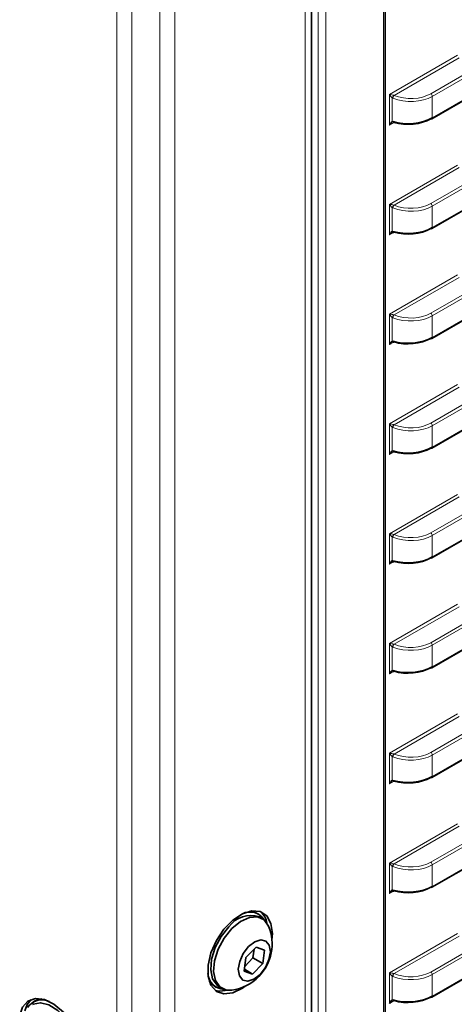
# Model space of a CAD drawing. Header units: millimetres. Extents: x 0 to 1118, y 0 to 864.
# Tile 35 of 256: x 178 to 188, y 137 to 160. Entities that reach past the tile are written whole.
import ezdxf

# ---------------------------------------------------------------- set-up
doc = ezdxf.new("R2010")
doc.units = ezdxf.units.MM

msp = doc.modelspace()

# ---------------------------------------------------------------- linework, layer by layer
at = {"color": 7, "linetype": 'Continuous', "lineweight": 18}
for p, q in [((187.6368, 158.4169), (321.3809, 235.6257)), ((321.4144, 235.5656), (187.6703, 158.3568)), ((187.6703, 157.8565), (321.4144, 235.0654)), ((187.6368, 155.8652), (321.3809, 233.074)), ((321.4144, 233.0139), (187.6703, 155.8051)), ((187.6703, 155.3049), (321.4144, 232.5137)), ((187.6368, 153.3135), (321.3809, 230.5224)), ((321.4144, 230.4622), (187.6703, 153.2534)), ((187.6703, 152.7532), (321.4144, 229.962)), ((187.6368, 150.7618), (321.3809, 227.9707)), ((321.4144, 227.9106), (187.6703, 150.7017)), ((187.6703, 150.2015), (321.4144, 227.4103)), ((187.6368, 148.2101), (321.3809, 225.419)), ((321.4144, 225.3589), (187.6703, 148.15)), ((187.6703, 147.6498), (321.4144, 224.8586)), ((187.6368, 145.6584), (321.3809, 222.8673)), ((321.4144, 222.8072), (187.6703, 145.5983)), ((187.6703, 145.0981), (321.4144, 222.307)), ((187.6368, 143.1067), (321.3809, 220.3156)), ((321.4144, 220.2555), (187.6703, 143.0466)), ((187.6703, 142.5464), (321.4144, 219.7553)), ((187.6368, 140.555), (321.3809, 217.7639)), ((321.4144, 217.7038), (187.6703, 140.4949)), ((187.6703, 139.9947), (321.4144, 217.2036)), ((185.0161, 106.2957), (185.0161, 171.2936)), ((185.1906, 171.295), (185.1906, 106.297)), ((184.7155, 106.6767), (184.7155, 170.1627)), ((180.3265, 104.9243), (180.3265, 168.4103)), ((180.68, 104.8398), (180.68, 168.3258)), ((181.3265, 104.8398), (181.3265, 168.3258)), ((181.68, 104.9243), (181.68, 168.4103)), ((186.5379, 110.8843), (186.5379, 168.2632)), ((186.6763, 158.3975), (188.2605, 159.312)), ((188.294, 159.2519), (186.7816, 158.3788)), ((186.6763, 157.6888), (186.6763, 158.3975)), ((186.7384, 158.3218), (186.7384, 157.7724)), ((187.6703, 158.3568), (187.6703, 157.8565)), ((186.784, 157.751), (186.6763, 157.6888)), ((186.6763, 155.8458), (188.2605, 156.7603)), ((188.294, 156.7002), (186.7816, 155.8271)), ((186.6763, 155.1371), (186.6763, 155.8458)), ((186.7384, 155.7701), (186.7384, 155.2207)), ((187.6703, 155.8051), (187.6703, 155.3049)), ((186.784, 155.1993), (186.6763, 155.1371)), ((186.6763, 153.2941), (188.2605, 154.2086)), ((188.294, 154.1485), (186.7816, 153.2754)), ((186.6763, 152.5854), (186.6763, 153.2941)), ((186.7384, 153.2184), (186.7384, 152.6691)), ((187.6703, 153.2534), (187.6703, 152.7532)), ((186.784, 152.6476), (186.6763, 152.5854)), ((186.6763, 150.7424), (188.2605, 151.6569)), ((188.294, 151.5968), (186.7816, 150.7237)), ((186.6763, 150.0337), (186.6763, 150.7424)), ((186.7384, 150.6667), (186.7384, 150.1174)), ((187.6703, 150.7017), (187.6703, 150.2015)), ((186.784, 150.0959), (186.6763, 150.0337)), ((186.6763, 148.1907), (188.2605, 149.1052)), ((188.294, 149.0451), (186.7816, 148.172)), ((186.6763, 147.482), (186.6763, 148.1907)), ((186.7384, 148.115), (186.7384, 147.5657)), ((187.6703, 148.15), (187.6703, 147.6498)), ((186.784, 147.5442), (186.6763, 147.482)), ((187.6368, 138.0034), (202.9345, 146.8346)), ((202.9929, 146.7888), (187.6703, 137.9432)), ((186.6763, 145.639), (188.2605, 146.5536)), ((188.294, 146.4934), (186.7816, 145.6203)), ((187.6703, 137.443), (202.9929, 146.2886)), ((186.6763, 144.9303), (186.6763, 145.639)), ((186.7384, 145.5633), (186.7384, 145.014)), ((187.6703, 145.5983), (187.6703, 145.0981)), ((186.784, 144.9925), (186.6763, 144.9303)), ((186.6763, 143.0873), (188.2605, 144.0019)), ((188.294, 143.9418), (186.7816, 143.0687)), ((186.6763, 142.3786), (186.6763, 143.0873)), ((187.6703, 143.0466), (187.6703, 142.5464)), ((186.7384, 143.0116), (186.7384, 142.4623)), ((186.784, 142.4408), (186.6763, 142.3786)), ((186.6763, 140.5356), (188.2605, 141.4502)), ((188.294, 141.3901), (186.7816, 140.517)), ((186.6763, 139.827), (186.6763, 140.5356)), ((186.7384, 140.4599), (186.7384, 139.9106)), ((187.6703, 140.4949), (187.6703, 139.9947)), ((186.784, 139.8891), (186.6763, 139.827)), ((186.6763, 137.9839), (188.2605, 138.8985)), ((188.294, 138.8384), (186.7816, 137.9653)), ((186.6763, 137.2753), (186.6763, 137.9839)), ((186.7384, 137.9082), (186.7384, 137.3589)), ((187.6703, 137.9432), (187.6703, 137.443)), ((186.784, 137.3374), (186.6763, 137.2753))]:
    msp.add_line(p, q, dxfattribs=at)
at = {"color": 7, "linetype": 'Continuous', "lineweight": 35}
for p, q in [((187.6599, 157.8337), (321.4041, 235.0425)), ((187.6599, 155.282), (321.4041, 232.4908)), ((187.6599, 152.7303), (321.4041, 229.9391)), ((187.6599, 150.1786), (321.4041, 227.3874)), ((187.6599, 147.6269), (321.4041, 224.8358)), ((187.6599, 145.0752), (321.4041, 222.2841)), ((187.6599, 142.5235), (321.4041, 219.7324)), ((187.6599, 139.9718), (321.4041, 217.1807)), ((184.862, 106.8808), (184.862, 170.3668)), ((186.5745, 110.9353), (186.5745, 168.3143)), ((187.6599, 137.4201), (202.965, 146.2556)), ((183.6252, 139.3504), (183.5828, 139.3749)), ((183.7117, 139.2471), (183.6445, 139.2859)), ((183.5692, 138.5839), (183.3311, 138.3407)), ((183.4979, 138.3316), (183.5241, 138.5377)), ((183.7676, 138.513), (183.5692, 138.5839)), ((183.7277, 138.1989), (183.7676, 138.513)), ((183.3311, 138.3407), (183.2912, 138.0267)), ((183.3049, 138.1346), (183.4979, 138.3316)), ((183.4979, 138.3316), (183.7277, 138.1989)), ((183.2912, 138.0267), (183.4895, 137.9558)), ((183.2963, 138.0673), (183.4895, 137.9558)), ((183.4895, 137.9558), (183.7277, 138.1989)), ((182.5991, 137.6709), (182.6416, 137.6465)), ((182.7071, 137.662), (182.7743, 137.6232)), ((178.4237, 137.3335), (178.3812, 137.3091))]:
    msp.add_line(p, q, dxfattribs=at)
at = {"color": 7, "linetype": 'Continuous', "lineweight": 35, "flags": 128}
for points in [[(183.9389, 138.7529), (183.9483, 138.8954), (183.915, 139.1319), (183.8178, 139.3088), (183.6655, 139.4104), (183.4715, 139.4277), (183.2532, 139.3593), (183.0298, 139.211), (182.8214, 138.9962), (182.6463, 138.7339), (182.5201, 138.4474), (182.4541, 138.1621), (182.4541, 137.9035), (182.5201, 137.6945), (182.6463, 137.5537), (182.8214, 137.4935), (183.0298, 137.5194), (183.2532, 137.629), (183.3159, 137.6736)], [(183.4265, 139.4203), (183.4998, 139.4088), (183.5828, 139.3749)], [(183.0053, 139.0126), (183.2082, 139.1795), (183.4145, 139.2736), (183.604, 139.2856), (183.7581, 139.2144), (183.8618, 139.0671)], [(182.7071, 137.662), (182.6607, 137.6947), (182.557, 137.8422), (182.5138, 138.0516), (182.5355, 138.3023), (182.6198, 138.5698), (182.7586, 138.8279), (182.9382, 139.0514)], [(183.0052, 137.5833), (182.882, 137.5847), (182.7279, 137.656), (182.6241, 137.8035), (182.581, 138.0128), (182.6026, 138.2635), (182.687, 138.531), (182.8257, 138.7891), (183.0053, 139.0126)], [(183.3956, 138.5949), (183.5391, 138.7062), (183.6811, 138.7511), (183.8, 138.7228), (183.8777, 138.6254), (183.9024, 138.474), (183.8703, 138.2914), (183.7863, 138.1056), (183.6632, 137.9448), (183.5197, 137.8334), (183.3776, 137.7885), (183.2587, 137.8169), (183.181, 137.9142), (183.1563, 138.0657), (183.1884, 138.2482), (183.2724, 138.4341), (183.3956, 138.5949)], [(182.5991, 137.6709), (182.5282, 137.7259), (182.4817, 137.7836)], [(182.6154, 137.5767), (182.7153, 137.5547), (182.9221, 137.5801)], [(179.5607, 135.9866), (179.5274, 136.2616), (179.4302, 136.5507), (179.2779, 136.8282), (179.0839, 137.0695), (178.8656, 137.2531), (178.6422, 137.3627), (178.4338, 137.3885), (178.2587, 137.3284), (178.1325, 137.1875), (178.0665, 136.9785), (178.0665, 136.7199), (178.0676, 136.7115)], [(178.3339, 137.3665), (178.2386, 137.2488), (178.1834, 137.0993)], [(178.4237, 137.3335), (178.5066, 137.3675), (178.58, 137.3789)], [(178.3619, 137.2445), (178.3771, 137.2527), (178.5487, 137.2882), (178.7479, 137.2399), (178.9552, 137.1125), (179.1503, 136.9187), (179.3141, 136.6772), (179.4306, 136.4118), (179.4884, 136.1484), (179.4817, 135.9129), (179.4114, 135.7282), (179.2994, 135.6207)]]:
    msp.add_lwpolyline(points, dxfattribs=at)
at = {"color": 7, "linetype": 'Continuous', "lineweight": 18}
for centre, radius, start, end in [((186.8737, 158.2835), 0.1406, 135.79293, 164.20707), ((186.8629, 158.3059), 0.1091, 138.10192, 175.57202), ((187.593, 158.3531), 0.0774, 2.73424, 55.53336), ((186.7658, 157.7735), 0.0274, 182.29024, 252.75887), ((186.7774, 157.7659), 0.0235, 173.0459, 240.02487), ((187.6456, 157.8539), 0.0248, 305.2002, 6.11198), ((187.593, 155.8014), 0.0774, 2.73424, 55.53336), ((186.8737, 155.7318), 0.1406, 135.79293, 164.20707), ((186.8629, 155.7542), 0.1091, 138.10192, 175.57202), ((186.7658, 155.2218), 0.0274, 182.29024, 252.75887), ((186.7774, 155.2142), 0.0235, 173.0459, 240.02487), ((187.6456, 155.3022), 0.0248, 305.2002, 6.11198), ((186.8737, 153.1801), 0.1406, 135.79293, 164.20707), ((186.8629, 153.2025), 0.1091, 138.10192, 175.57202), ((187.593, 153.2497), 0.0774, 2.73424, 55.53336), ((186.7658, 152.6701), 0.0274, 182.29024, 252.75887), ((186.7774, 152.6625), 0.0235, 173.0459, 240.02487), ((187.6456, 152.7505), 0.0248, 305.2002, 6.11198), ((186.8737, 150.6284), 0.1406, 135.79293, 164.20707), ((186.8629, 150.6508), 0.1091, 138.10192, 175.57202), ((187.593, 150.698), 0.0774, 2.73424, 55.53336), ((187.6456, 150.1988), 0.0248, 305.2002, 6.11198), ((186.7658, 150.1185), 0.0274, 182.29024, 252.75887), ((186.7774, 150.1108), 0.0235, 173.0459, 240.02487), ((186.8737, 148.0767), 0.1406, 135.79293, 164.20707), ((186.8629, 148.0992), 0.1091, 138.10192, 175.57202), ((187.593, 148.1463), 0.0774, 2.73424, 55.53336), ((187.6456, 147.6471), 0.0248, 305.2002, 6.11198), ((186.7658, 147.5668), 0.0274, 182.29024, 252.75887), ((186.7774, 147.5591), 0.0235, 173.0459, 240.02487), ((186.8737, 145.5251), 0.1406, 135.79293, 164.20707), ((186.8629, 145.5475), 0.1091, 138.10192, 175.57202), ((187.593, 145.5946), 0.0774, 2.73424, 55.53336), ((187.6456, 145.0955), 0.0248, 305.2002, 6.11198), ((186.7658, 145.0151), 0.0274, 182.29024, 252.75887), ((186.7774, 145.0075), 0.0235, 173.0459, 240.02487), ((186.8737, 142.9734), 0.1406, 135.79293, 164.20707), ((186.8629, 142.9958), 0.1091, 138.10192, 175.57202), ((187.593, 143.0429), 0.0774, 2.73424, 55.53336), ((186.7658, 142.4634), 0.0274, 182.29024, 252.75887), ((186.7774, 142.4558), 0.0235, 173.0459, 240.02487), ((187.6456, 142.5438), 0.0248, 305.2002, 6.11198), ((187.593, 140.4912), 0.0774, 2.73424, 55.53336), ((186.8737, 140.4217), 0.1406, 135.79293, 164.20707), ((186.8629, 140.4441), 0.1091, 138.10192, 175.57202), ((186.7658, 139.9117), 0.0274, 182.29024, 252.75887), ((186.7774, 139.9041), 0.0235, 173.0459, 240.02487), ((187.6456, 139.9921), 0.0248, 305.2002, 6.11198), ((187.593, 137.9396), 0.0774, 2.73424, 55.53336), ((186.8737, 137.87), 0.1406, 135.79293, 164.20707), ((186.8629, 137.8924), 0.1091, 138.10192, 175.57202), ((186.7658, 137.36), 0.0274, 182.29024, 252.75887), ((186.7774, 137.3524), 0.0235, 173.0459, 240.02487), ((187.6456, 137.4404), 0.0248, 305.2002, 6.11198)]:
    msp.add_arc(centre, radius, start, end, dxfattribs=at)
at = {"color": 7, "linetype": 'Continuous', "lineweight": 35}
for centre, radius, start, end in [((186.7684, 157.7622), 0.0169, 260.46402, 321.43128), ((187.6497, 157.8554), 0.024, 237.48322, 295.28304), ((186.7684, 155.2105), 0.0169, 260.46402, 321.43128), ((187.6497, 155.3037), 0.024, 237.48322, 295.28304), ((187.6497, 152.752), 0.024, 237.48322, 295.28304), ((186.7684, 152.6588), 0.0169, 260.46402, 321.43128), ((187.6497, 150.2003), 0.024, 237.48322, 295.28304), ((186.7684, 150.1071), 0.0169, 260.46402, 321.43128), ((187.6497, 147.6486), 0.024, 237.48322, 295.28304), ((186.7684, 147.5554), 0.0169, 260.46402, 321.43128), ((186.7684, 145.0037), 0.0169, 260.46402, 321.43128), ((187.6497, 145.0969), 0.024, 237.48322, 295.28304), ((186.7684, 142.452), 0.0169, 260.46402, 321.43128), ((187.6497, 142.5452), 0.024, 237.48322, 295.28304), ((186.7684, 139.9003), 0.0169, 260.46402, 321.43128), ((187.6497, 139.9935), 0.024, 237.48322, 295.28304), ((183.4254, 139.0094), 0.3899, 32.02239, 116.77603), ((183.3507, 139.0507), 0.4808, 10.78414, 47.97822), ((183.4452, 138.7051), 0.614, 71.06103, 145.66819), ((182.8621, 138.6551), 1.0813, 315.58825, 22.39829), ((182.8369, 137.9901), 0.3899, 183.23091, 267.98142), ((182.8621, 138.6551), 1.0812, 277.60709, 315.58825), ((178.5811, 136.9681), 0.3899, 63.22354, 147.97751), ((186.7684, 137.3487), 0.0169, 260.46402, 321.43128), ((187.6497, 137.4418), 0.024, 237.48322, 295.28304)]:
    msp.add_arc(centre, radius, start, end, dxfattribs=at)
at = {"color": 7, "linetype": 'Continuous', "lineweight": 18}
for centre, major_axis, ratio, start_param, end_param in [((186.7117, 158.3771), (0.079, -0.0096), 0.2276701, 0.7119364, 2.0621994), ((186.7117, 158.3771), (-0.0479, 0.0636), 0.2277624, 1.079462, 2.429725), ((187.1418, 158.7326), (0.6997, -0.0335), 0.6066673, 4.2010217, 5.526852), ((187.1399, 158.6929), (0.7497, -0.0334), 0.6047686, 4.198899, 5.5247292), ((186.7117, 157.6684), (0.0323, 0.1034), 0.3689594, 0.1379809, 1.488244), ((187.1418, 156.1809), (0.6997, -0.0335), 0.6066673, 4.2010217, 5.526852), ((186.7117, 155.8254), (0.079, -0.0096), 0.2276701, 0.7119364, 2.0621994), ((186.7117, 155.8254), (-0.0479, 0.0636), 0.2277624, 1.079462, 2.429725), ((187.1399, 156.1412), (0.7497, -0.0334), 0.6047686, 4.198899, 5.5247292), ((186.7117, 155.1167), (0.0323, 0.1034), 0.3689594, 0.1379809, 1.488244), ((186.7117, 153.2737), (0.079, -0.0096), 0.2276701, 0.7119364, 2.0621994), ((186.7117, 153.2737), (-0.0479, 0.0636), 0.2277624, 1.079462, 2.429725), ((187.1399, 153.5895), (0.7497, -0.0334), 0.6047686, 4.198899, 5.5247292), ((187.1418, 153.6292), (0.6997, -0.0335), 0.6066673, 4.2010217, 5.526852), ((186.7117, 152.565), (0.0323, 0.1034), 0.3689594, 0.1379809, 1.488244), ((186.7117, 150.722), (0.079, -0.0096), 0.2276701, 0.7119364, 2.0621994), ((186.7117, 150.722), (-0.0479, 0.0636), 0.2277624, 1.079462, 2.429725), ((187.1399, 151.0378), (0.7497, -0.0334), 0.6047686, 4.198899, 5.5247292), ((187.1418, 151.0775), (0.6997, -0.0335), 0.6066673, 4.2010217, 5.526852), ((186.7117, 150.0133), (0.0323, 0.1034), 0.3689594, 0.1379809, 1.488244), ((186.7117, 148.1703), (0.079, -0.0096), 0.2276701, 0.7119364, 2.0621994), ((186.7117, 148.1703), (-0.0479, 0.0636), 0.2277624, 1.079462, 2.429725), ((187.1399, 148.4861), (0.7497, -0.0334), 0.6047686, 4.198899, 5.5247292), ((187.1418, 148.5258), (0.6997, -0.0335), 0.6066673, 4.2010217, 5.526852), ((186.7117, 147.4616), (0.0323, 0.1034), 0.3689594, 0.1379809, 1.488244), ((186.7117, 145.6186), (0.079, -0.0096), 0.2276701, 0.7119364, 2.0621994), ((186.7117, 145.6186), (-0.0479, 0.0636), 0.2277624, 1.079462, 2.429725), ((187.1399, 145.9344), (0.7497, -0.0334), 0.6047686, 4.198899, 5.5247292), ((187.1418, 145.9741), (0.6997, -0.0335), 0.6066673, 4.2010217, 5.526852), ((186.7117, 144.9099), (0.0323, 0.1034), 0.3689594, 0.1379809, 1.488244), ((186.7117, 143.0669), (0.079, -0.0096), 0.2276701, 0.7119364, 2.0621994), ((186.7117, 143.0669), (-0.0479, 0.0636), 0.2277624, 1.079462, 2.429725), ((187.1399, 143.3827), (0.7497, -0.0334), 0.6047686, 4.198899, 5.5247292), ((187.1418, 143.4224), (0.6997, -0.0335), 0.6066673, 4.2010217, 5.526852), ((186.7117, 142.3582), (0.0323, 0.1034), 0.3689594, 0.1379809, 1.488244), ((186.7117, 140.5152), (0.079, -0.0096), 0.2276701, 0.7119364, 2.0621994), ((186.7117, 140.5152), (-0.0479, 0.0636), 0.2277624, 1.079462, 2.429725), ((187.1418, 140.8707), (0.6997, -0.0335), 0.6066673, 4.2010217, 5.526852), ((187.1399, 140.831), (0.7497, -0.0334), 0.6047686, 4.198899, 5.5247292), ((186.7117, 139.8065), (0.0323, 0.1034), 0.3689594, 0.1379809, 1.488244), ((187.1418, 138.3191), (0.6997, -0.0335), 0.6066673, 4.2010217, 5.526852), ((186.7117, 137.9635), (0.079, -0.0096), 0.2276701, 0.7119364, 2.0621994), ((186.7117, 137.9635), (-0.0479, 0.0636), 0.2277624, 1.079462, 2.429725), ((187.1399, 138.2794), (0.7497, -0.0334), 0.6047686, 4.198899, 5.5247292), ((186.7117, 137.2549), (0.0323, 0.1034), 0.3689594, 0.1379809, 1.488244)]:
    msp.add_ellipse(centre, major_axis=major_axis, ratio=ratio, start_param=start_param, end_param=end_param, dxfattribs=at)
at = {"color": 7, "linetype": 'Continuous', "lineweight": 35}
for centre, major_axis, ratio, start_param, end_param in [((186.7117, 157.6684), (0.0734, 0.0797), 0.3689627, 0.8679154, 1.6533948), ((187.1399, 158.1327), (0.7498, 0.0303), 0.5484198, 4.1497991, 5.4756293), ((187.1418, 158.0909), (0.6998, 0.0302), 0.546315, 4.1483842, 5.4742144), ((186.7117, 155.1167), (0.0734, 0.0797), 0.3689627, 0.8679154, 1.6533948), ((187.1399, 155.5811), (0.7498, 0.0303), 0.5484198, 4.1497991, 5.4756293), ((187.1418, 155.5392), (0.6998, 0.0302), 0.546315, 4.1483842, 5.4742144), ((187.1399, 153.0294), (0.7498, 0.0303), 0.5484198, 4.1497991, 5.4756293), ((187.1418, 152.9875), (0.6998, 0.0302), 0.546315, 4.1483842, 5.4742144), ((186.7117, 152.565), (0.0734, 0.0797), 0.3689627, 0.8679154, 1.6533948), ((187.1399, 150.4777), (0.7498, 0.0303), 0.5484198, 4.1497991, 5.4756293), ((187.1418, 150.4358), (0.6998, 0.0302), 0.546315, 4.1483842, 5.4742144), ((186.7117, 150.0133), (0.0734, 0.0797), 0.3689627, 0.8679154, 1.6533948), ((187.1399, 147.926), (0.7498, 0.0303), 0.5484198, 4.1497991, 5.4756293), ((187.1418, 147.8841), (0.6998, 0.0302), 0.546315, 4.1483842, 5.4742144), ((186.7117, 147.4616), (0.0734, 0.0797), 0.3689627, 0.8679154, 1.6533948), ((187.1399, 145.3743), (0.7498, 0.0303), 0.5484198, 4.1497991, 5.4756293), ((186.7117, 144.9099), (0.0734, 0.0797), 0.3689627, 0.8679154, 1.6533948), ((187.1418, 145.3325), (0.6998, 0.0302), 0.546315, 4.1483842, 5.4742144), ((186.7117, 142.3582), (0.0734, 0.0797), 0.3689627, 0.8679154, 1.6533948), ((187.1399, 142.8226), (0.7498, 0.0303), 0.5484198, 4.1497991, 5.4756293), ((187.1418, 142.7808), (0.6998, 0.0302), 0.546315, 4.1483842, 5.4742144), ((186.7117, 139.8065), (0.0734, 0.0797), 0.3689627, 0.8679154, 1.6533948), ((187.1399, 140.2709), (0.7498, 0.0303), 0.5484198, 4.1497991, 5.4756293), ((187.1418, 140.2291), (0.6998, 0.0302), 0.546315, 4.1483842, 5.4742144), ((186.7117, 137.2549), (0.0734, 0.0797), 0.3689627, 0.8679154, 1.6533948), ((187.1399, 137.7192), (0.7498, 0.0303), 0.5484198, 4.1497991, 5.4756293), ((187.1418, 137.6774), (0.6998, 0.0302), 0.546315, 4.1483842, 5.4742144)]:
    msp.add_ellipse(centre, major_axis=major_axis, ratio=ratio, start_param=start_param, end_param=end_param, dxfattribs=at)
at = {"color": 7, "linetype": 'Continuous', "lineweight": 18}
for points in [[(186.7729, 158.3815), (186.7758, 158.3804), (186.7787, 158.3795), (186.7816, 158.3788)], [(186.754, 158.3143), (186.7488, 158.3164), (186.7435, 158.3189), (186.7384, 158.3218)], [(186.7384, 157.7724), (186.7435, 157.7716), (186.7488, 157.7703), (186.754, 157.7687)], [(186.754, 155.7627), (186.7488, 155.7647), (186.7435, 155.7672), (186.7384, 155.7701)], [(186.7729, 155.8298), (186.7758, 155.8287), (186.7787, 155.8278), (186.7816, 155.8271)], [(186.7384, 155.2207), (186.7435, 155.2199), (186.7488, 155.2186), (186.754, 155.2171)], [(186.754, 153.211), (186.7488, 153.213), (186.7435, 153.2155), (186.7384, 153.2184)], [(186.7729, 153.2781), (186.7758, 153.277), (186.7787, 153.2761), (186.7816, 153.2754)], [(186.7384, 152.6691), (186.7435, 152.6682), (186.7488, 152.667), (186.754, 152.6654)], [(186.754, 150.6593), (186.7488, 150.6613), (186.7435, 150.6638), (186.7384, 150.6667)], [(186.7729, 150.7264), (186.7758, 150.7253), (186.7787, 150.7244), (186.7816, 150.7237)], [(186.7384, 150.1174), (186.7435, 150.1165), (186.7488, 150.1153), (186.754, 150.1137)], [(186.754, 148.1076), (186.7488, 148.1096), (186.7435, 148.1121), (186.7384, 148.115)], [(186.7729, 148.1748), (186.7758, 148.1736), (186.7787, 148.1727), (186.7816, 148.172)], [(186.7384, 147.5657), (186.7435, 147.5648), (186.7488, 147.5636), (186.754, 147.562)], [(186.754, 145.5559), (186.7488, 145.558), (186.7435, 145.5604), (186.7384, 145.5633)], [(186.7729, 145.6231), (186.7758, 145.6219), (186.7787, 145.621), (186.7816, 145.6203)], [(186.7384, 145.014), (186.7435, 145.0131), (186.7488, 145.0119), (186.754, 145.0103)], [(186.7729, 143.0714), (186.7758, 143.0702), (186.7787, 143.0693), (186.7816, 143.0687)], [(186.754, 143.0042), (186.7488, 143.0063), (186.7435, 143.0088), (186.7384, 143.0116)], [(186.7384, 142.4623), (186.7435, 142.4614), (186.7488, 142.4602), (186.754, 142.4586)], [(186.754, 140.4525), (186.7488, 140.4546), (186.7435, 140.4571), (186.7384, 140.4599)], [(186.7729, 140.5197), (186.7758, 140.5186), (186.7787, 140.5177), (186.7816, 140.517)], [(186.7384, 139.9106), (186.7435, 139.9097), (186.7488, 139.9085), (186.754, 139.9069)], [(186.754, 137.9008), (186.7488, 137.9029), (186.7435, 137.9054), (186.7384, 137.9082)], [(186.7729, 137.968), (186.7758, 137.9669), (186.7787, 137.966), (186.7816, 137.9653)], [(186.7384, 137.3589), (186.7435, 137.3581), (186.7488, 137.3568), (186.754, 137.3552)]]:
    msp.add_open_spline(points, degree=3, dxfattribs=at)
at = {"color": 7, "linetype": 'Continuous', "lineweight": 35}
for points, knots in [([(186.7577, 157.7473), (186.7579, 157.7473), (186.7597, 157.7472), (186.7628, 157.7463), (186.7656, 157.7454)], [0, 0, 0, 0, 0.0940688, 1, 1, 1, 1]), ([(186.7577, 155.1957), (186.7579, 155.1956), (186.7597, 155.1955), (186.7628, 155.1946), (186.7656, 155.1937)], [0, 0, 0, 0, 0.0940688, 1, 1, 1, 1]), ([(186.7577, 152.644), (186.7579, 152.6439), (186.7597, 152.6438), (186.7628, 152.6429), (186.7656, 152.642)], [0, 0, 0, 0, 0.0940688, 1, 1, 1, 1]), ([(186.7577, 150.0923), (186.7579, 150.0923), (186.7597, 150.0921), (186.7628, 150.0912), (186.7656, 150.0903)], [0, 0, 0, 0, 0.09406884, 1, 1, 1, 1]), ([(186.7577, 147.5406), (186.7579, 147.5406), (186.7597, 147.5405), (186.7628, 147.5395), (186.7656, 147.5386)], [0, 0, 0, 0, 0.0940688, 1, 1, 1, 1]), ([(186.7577, 144.9889), (186.7579, 144.9889), (186.7597, 144.9888), (186.7628, 144.9878), (186.7656, 144.9869)], [0, 0, 0, 0, 0.0940688, 1, 1, 1, 1]), ([(186.7577, 142.4372), (186.7579, 142.4372), (186.7597, 142.4371), (186.7628, 142.4361), (186.7656, 142.4352)], [0, 0, 0, 0, 0.0940688, 1, 1, 1, 1]), ([(186.7577, 139.8855), (186.7579, 139.8855), (186.7597, 139.8854), (186.7628, 139.8844), (186.7656, 139.8836)], [0, 0, 0, 0, 0.0940688, 1, 1, 1, 1]), ([(186.7577, 137.3338), (186.7579, 137.3338), (186.7597, 137.3337), (186.7628, 137.3327), (186.7656, 137.3319)], [0, 0, 0, 0, 0.0940688, 1, 1, 1, 1])]:
    msp.add_open_spline(points, degree=3, knots=knots, dxfattribs=at)

doc.saveas('drawing.dxf')
